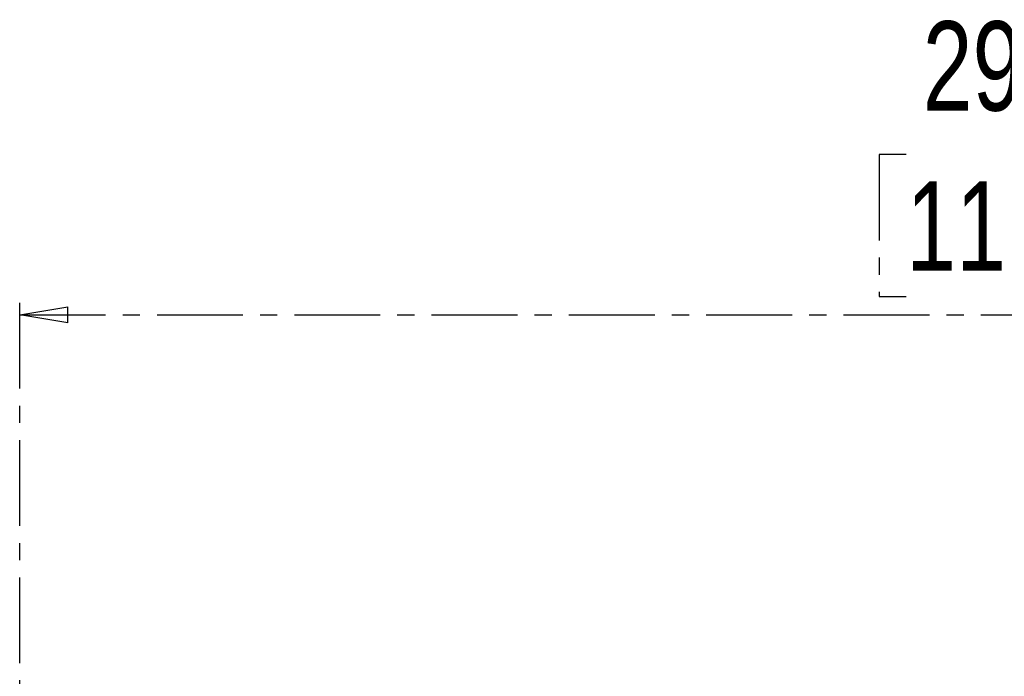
# Model space of a CAD drawing. Header units: millimetres. Extents: x 12 to 859, y 4 to 555.
# Tile 40 of 70: x 327 to 400, y 292 to 340. Entities that reach past the tile are written whole.
import ezdxf

# ---------------------------------------------------------------- set-up
doc = ezdxf.new("R2010")
doc.units = ezdxf.units.MM
doc.linetypes.add('CENTER', pattern=[10.16, 6.35, -1.27, 1.27, -1.27])
doc.layers.add('DEFAULT_1', color=7, linetype='CENTER')
doc.styles.add('SLDTEXTSTYLE2', font='TXT', dxfattribs={"width": 0.75})
doc.dimstyles.new('SLDDIMSTYLE0', dxfattribs={"dimtxt": 6.614583, "dimasz": 3.556, "dimexe": 0, "dimexo": 0.0625, "dimgap": 1.653646, "dimtad": 1, "dimdec": 0, "dimlfac": 2, "dimrnd": 1e-09, "dimzin": 12, "dimdsep": 46, "dimtxsty": 'SLDTEXTSTYLE2', "dimblk1": 'CLOSED', "dimblk2": 'CLOSED', "dimsah": 1, "dimcen": 0.09, "dimadec": 0, "dimazin": 3, "dimtfac": 1, "dimtdec": 0, "dimtofl": 0, "dimtmove": 0, "dimatfit": 3, "dimldrblk": 'CLOSED', "dimfxl": 1, "dimfrac": 2, "dimtolj": 1, "dimtzin": 12, "dimarcsym": 0})

# ---------------------------------------------------------------- blocks, each defined once
blk = doc.blocks.new('_Closed')
at = {"color": 0, "linetype": 'ByBlock', "lineweight": -2}
for p, q in [((-1, 0.166667), (0, 0)), ((-1, 0.166667), (-1, -0.166667)), ((0, 0), (-1, -0.166667)), ((0, 0), (-1, 0))]:
    blk.add_line(p, q, dxfattribs=at)
blk = doc.blocks.new('_D_1')
at = {"layer": 'DEFAULT_1'}
for p, q in [((392.73, 330.29), (390.718, 330.29)), ((390.718, 330.29), (390.718, 319.78)), ((409.83, 330.29), (411.842, 330.29)), ((411.842, 330.29), (411.842, 319.78)), ((327.137, 272.325), (327.137, 319.439)), ((390.718, 319.78), (392.73, 319.78)), ((411.842, 319.78), (409.83, 319.78)), ((474.628, 271.122), (474.628, 319.439)), ((327.137, 318.439), (474.628, 318.439))]:
    blk.add_line(p, q, dxfattribs=at)
at = {"layer": 'DEFAULT_1', "xscale": 3.556, "yscale": 3.556, "rotation": 180}
blk.add_blockref('_Closed', (327.137, 318.439, 0.088), dxfattribs=at)
at = {"layer": 'DEFAULT_1', "xscale": 3.556, "yscale": 3.556}
blk.add_blockref('_Closed', (474.628, 318.439, 0.088), dxfattribs=at)
at = {"layer": 'DEFAULT_1', "char_height": 6.6146, "attachment_point": 1, "style": 'SLDTEXTSTYLE2'}
for s, insert in [('295', (393.948, 340.158)), ('11.6', (392.73, 328.306))]:
    blk.add_mtext(s, dxfattribs=dict(at, insert=insert))

msp = doc.modelspace()

# ---------------------------------------------------------------- dimensions: what is measured, and where the dimension line sits
at = {"layer": 'DEFAULT_1'}
dim = msp.add_linear_dim(base=(474.628, 318.439), p1=(327.137, 271.325), p2=(474.628, 270.122), dimstyle='SLDDIMSTYLE0', dxfattribs=at)
dim.commit()
dim.dimension.update_dxf_attribs({"geometry": '_D_1', "text_midpoint": (401.28, 318.439), "dimtype": 160})

doc.saveas('drawing.dxf')
